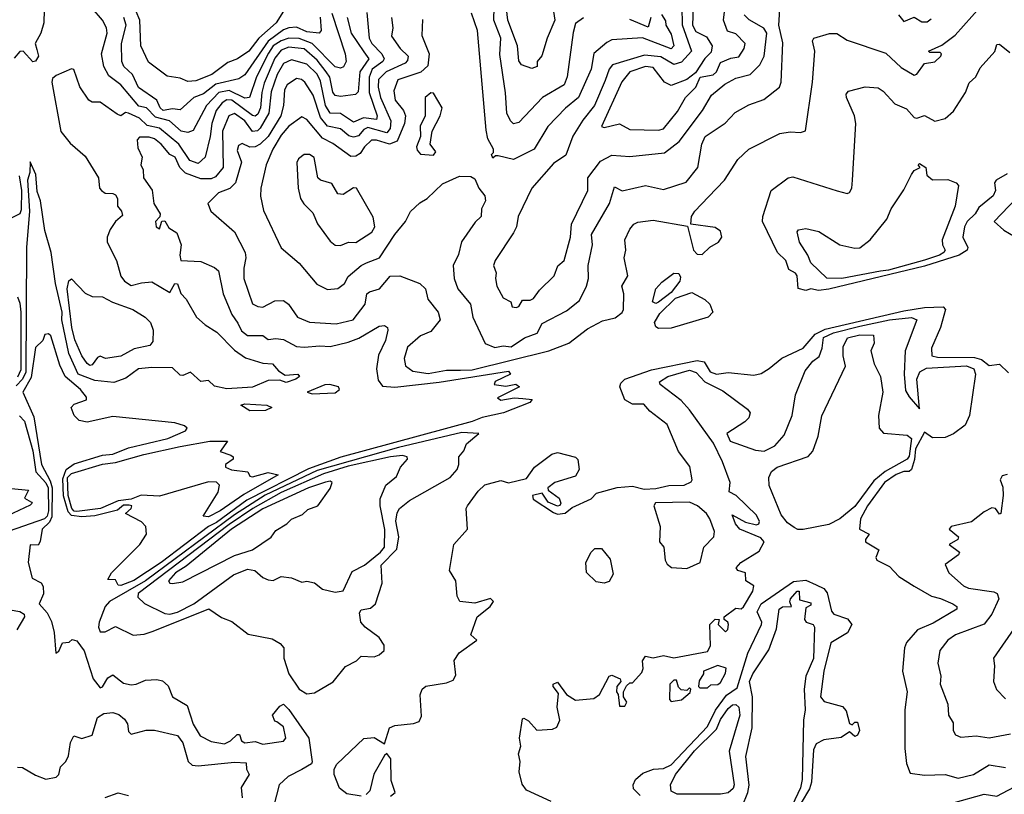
# Model space of a CAD drawing. Extents: x 1995148 to 2088947, y 769131 to 906009.
# Tile 46 of 256: x 2011684 to 2015493, y 782828 to 785827. Entities that reach past the tile are written whole.
import ezdxf

# ---------------------------------------------------------------- set-up
doc = ezdxf.new("R2010")
doc.units = 0

msp = doc.modelspace()

# ---------------------------------------------------------------- linework, layer by layer
at = {"layer": '0CON05XD'}
for points in [[(2012892.1, 785852.1), (2012943.8, 785695), (2012947.3, 785665), (2012936.2, 785643.8), (2012925, 785638.5), (2012905, 785644), (2012815, 785734.4), (2012765, 785753.8), (2012725, 785754.8), (2012695, 785745.2), (2012665.2, 785725), (2012646.9, 785696.9), (2012599.8, 785605), (2012573.1, 785525), (2012555, 785522.8), (2012495, 785552.8), (2012455.1, 785544.9), (2012406.9, 785495), (2012355, 785398.1), (2012335, 785390.4), (2012308.9, 785395), (2012263.3, 785435), (2012209.1, 785449.1), (2012175, 785485.7), (2012145, 785491.8), (2012075, 785574.5), (2012028.8, 785608.8), (2012009.2, 785645), (2012000, 785695), (2012022.7, 785775), (2012020.5, 785795), (2012004.3, 785825), (2011925, 785919.4)], [(2013747.3, 785875), (2013754.4, 785825), (2013724.5, 785755), (2013703.7, 785686.3), (2013686.2, 785665), (2013686.7, 785645), (2013665, 785637.5), (2013625, 785652.5), (2013615, 785666.7), (2013610.4, 785725), (2013572.2, 785825), (2013561.2, 785925)], [(2011778.6, 785865), (2011778, 785815), (2011765.6, 785775), (2011744.4, 785735), (2011750.8, 785710.8), (2011756.7, 785685), (2011745, 785666.2), (2011735, 785663.8), (2011697.5, 785705), (2011685, 785703.3), (2011662.6, 785677.4)], [(2013026.5, 785855), (2013036.7, 785755), (2013046.9, 785735), (2013084.7, 785695), (2013093.8, 785675), (2013088.8, 785665), (2013048.1, 785635), (2013035.5, 785604.5), (2013035.9, 785545), (2013066.9, 785455), (2013065, 785440), (2013013.9, 785446.1), (2012975, 785429.4), (2012925, 785463.3), (2012885, 785464.2), (2012867.1, 785495), (2012848.3, 785588.3), (2012835, 785615.3), (2012795, 785654.1), (2012735, 785670.9), (2012705, 785657.1), (2012680, 785615), (2012657.1, 785547.1), (2012647.3, 785465), (2012615, 785406.8), (2012604, 785396), (2012585, 785394.3), (2012555, 785435.3), (2012515, 785463.6), (2012492.7, 785455), (2012469.2, 785395), (2012471.6, 785255), (2012442.1, 785217.9), (2012425, 785210.4), (2012385, 785210.6), (2012325, 785232.7), (2012304, 785254), (2012285, 785294.5), (2012265.4, 785305.4), (2012231.4, 785345), (2012205, 785365.5), (2012185, 785372.2), (2012147.9, 785372.1), (2012138.9, 785361.1), (2012140.7, 785330.7), (2012157.5, 785295), (2012152.5, 785265), (2012161.2, 785245), (2012163.3, 785215), (2012196.5, 785166.5), (2012202.7, 785115), (2012228, 785075), (2012226.4, 785063.6), (2012209.2, 785045), (2012211.4, 785025), (2012225, 785017.5), (2012233.8, 785046.2), (2012245, 785048), (2012260.7, 785020.8), (2012291.9, 785001.9), (2012308.1, 784955), (2012303.5, 784915), (2012308, 784895), (2012385, 784891.1), (2012437.9, 784867.9), (2012453.8, 784855), (2012471.5, 784765), (2012504.5, 784685), (2012527.7, 784652.3), (2012542.2, 784622.2), (2012565, 784604.4), (2012624.4, 784604.4), (2012645, 784588.5), (2012675, 784593.1), (2012705, 784589.2), (2012755, 784562.2), (2012785, 784558.5), (2012845, 784564.5), (2012885, 784561.5), (2012955, 784578.9), (2012995.9, 784594.1), (2013075, 784640), (2013095, 784642.5), (2013107.5, 784635), (2013108.8, 784625), (2013099.4, 784585), (2013072.1, 784527.9), (2013064.5, 784475), (2013071.1, 784431.1), (2013087.8, 784407.8), (2013135, 784404.7), (2013306.4, 784423.7), (2013575.7, 784465.7), (2013582.5, 784455), (2013523.9, 784426.1), (2013520, 784415), (2013565, 784407.5), (2013603.6, 784416.4), (2013617.5, 784405), (2013532.5, 784362.5), (2013545, 784353.3), (2013597, 784363), (2013630.7, 784360.7), (2013667, 784357), (2013657.5, 784345), (2013556.2, 784305), (2013472.9, 784287.1), (2013435, 784271.2), (2012926.9, 784133.1), (2012801.6, 784088.4), (2012562.9, 783967.1), (2012445, 783880.9), (2012414.9, 783865.1), (2012231.9, 783725), (2012125, 783656), (2012075, 783636), (2012065, 783637.5), (2012055, 783658), (2012025, 783660), (2012038.6, 783685), (2012149.4, 783795), (2012174.3, 783835), (2012171.4, 783865), (2012155, 783882.9), (2012093.3, 783915), (2012115.8, 783935), (2012118, 783945), (2012107.3, 783947.3), (2012085, 783947.9), (2012062.1, 783927.9), (2011975, 783905.7), (2011925, 783901.7), (2011885, 783906.9), (2011871.6, 783921.6), (2011854.1, 783984.1), (2011851.2, 784048.8), (2011863.9, 784086.1), (2011895, 784107.4), (2012005, 784141.5), (2012045, 784145.3), (2012105, 784168.8), (2012257.5, 784205), (2012325.3, 784234.7), (2012332.5, 784245), (2012322, 784255), (2012283.9, 784266.1), (2012045, 784290), (2011945, 784268.5), (2011914.6, 784274.6), (2011894.7, 784294.7), (2011882.7, 784325), (2011895, 784338.9), (2011942.5, 784355), (2011942.5, 784365), (2011918.8, 784395), (2011860.5, 784445), (2011839.5, 784489.5), (2011805, 784602.5), (2011795, 784610), (2011781.7, 784608.3), (2011773.3, 784585), (2011745, 784557.5), (2011729, 784441), (2011696.2, 784385), (2011739, 784289), (2011769, 784105), (2011801.7, 784041.7), (2011809.3, 784015), (2011807.9, 783902.1), (2011798.9, 783881.1), (2011770.8, 783855), (2011763.7, 783806.3)], [(2012705, 785859.2), (2012676.2, 785815), (2012609.3, 785755), (2012571.1, 785705), (2012527.1, 785675), (2012489.6, 785660.4), (2012427.1, 785615), (2012365, 785590.4), (2012335, 785586.9), (2012305, 785600.6), (2012255, 785608.6), (2012182.3, 785662.3), (2012152.5, 785725), (2012148.4, 785825), (2012135, 785857.7)], [(2013122.5, 785835), (2013127.9, 785795), (2013122.2, 785762.2), (2013156.2, 785715), (2013187.3, 785685), (2013185, 785669.2), (2013175, 785657.7), (2013101.5, 785625), (2013072.8, 785595), (2013071, 785565), (2013079.6, 785525), (2013119.3, 785435), (2013117.3, 785405), (2013105, 785388.9), (2013031.2, 785408.8), (2013015, 785401.2), (2012995, 785376.7), (2012975, 785371.7), (2012957.6, 785377.6), (2012925, 785404.6), (2012875, 785414.7), (2012847.6, 785447.6), (2012819.7, 785535), (2012787.8, 785585), (2012774, 785595), (2012755, 785598.5), (2012718.8, 785575), (2012708.2, 785555), (2012704.2, 785495), (2012694.2, 785455), (2012645.4, 785374.6), (2012615, 785344.7), (2012595, 785334), (2012575, 785332.9), (2012545, 785346.8), (2012530.3, 785339.7), (2012525, 785320), (2012541.8, 785275), (2012519.2, 785195), (2012497.3, 785172.7), (2012453.1, 785156.9), (2012412, 785115), (2012423.8, 785085), (2012515.6, 785005.6), (2012555.8, 784925), (2012559.2, 784905), (2012550.9, 784865), (2012551.1, 784825), (2012585, 784726.2), (2012605, 784716), (2012625, 784714.3), (2012671.7, 784738.3), (2012705, 784739.2), (2012724, 784725), (2012759.2, 784675), (2012805, 784655.6), (2012908.7, 784648.7), (2012974, 784665), (2013020.4, 784725), (2013027.7, 784765), (2013036.8, 784773.2), (2013076.4, 784785), (2013116.8, 784833.2), (2013155, 784834.8), (2013232.4, 784805), (2013254.6, 784785), (2013263.5, 784745), (2013303.3, 784695), (2013310.8, 784665), (2013275, 784619.2), (2013235, 784602.9), (2013185, 784558.8), (2013171.8, 784515), (2013176.9, 784486.9), (2013205, 784465.5), (2013265, 784457.1), (2013335, 784469.4), (2013389.7, 784470.3), (2013435, 784471.7), (2013731.5, 784545), (2013808.1, 784575), (2013880.2, 784629.8), (2013939.4, 784660.6), (2013987.8, 784672.2), (2014015, 784693.3), (2014020, 784705), (2014020.8, 784765), (2014014.2, 784795), (2014037.5, 784835), (2014022.5, 784905), (2014028.6, 784935), (2014025.8, 784974.2), (2014045, 785016.2), (2014060, 785035), (2014075, 785042.9), (2014135, 785050.6), (2014267.5, 785027.5), (2014291.1, 784935), (2014305, 784918.9), (2014325, 784918.1), (2014354.4, 784945.6), (2014387.1, 784965), (2014400, 784985), (2014395, 785007.5), (2014375, 785022.5), (2014280, 785035), (2014283.8, 785065), (2014296.2, 785085), (2014349.3, 785140.7), (2014411.4, 785205), (2014462.9, 785285), (2014504.5, 785325.5), (2014624.4, 785385.6), (2014665, 785392.5), (2014705, 785390), (2014723.8, 785396.2), (2014751.9, 785585), (2014760, 785705), (2014750.8, 785745), (2014756.2, 785755), (2014816.8, 785773.2), (2014845, 785772.5), (2014885, 785747.5), (2015035, 785697.5), (2015095, 785641.2), (2015145, 785612), (2015155, 785616), (2015185, 785657.5), (2015225, 785662.9), (2015247.5, 785685), (2015250, 785695), (2015245, 785700), (2015205, 785700), (2015200, 785705), (2015251.7, 785728.3), (2015303.1, 785766.9), (2015400, 785875)], [(2013242.4, 785827.6), (2013240, 785765), (2013267.8, 785695), (2013262.5, 785647.5), (2013236.2, 785623.8), (2013146.8, 785593.2), (2013131.1, 785551.1), (2013136.8, 785515), (2013169.2, 785475), (2013177.2, 785455), (2013172.7, 785425), (2013144.2, 785355.8), (2013115, 785344.8), (2013065, 785360.4), (2013045, 785360.7), (2013017.9, 785335), (2013001.9, 785308.1), (2012985, 785298.5), (2012965, 785297.5), (2012895, 785347.8), (2012855, 785367.7), (2012795, 785440), (2012775, 785450), (2012725.7, 785414.3), (2012695, 785379.5), (2012662.9, 785325), (2012637.5, 785265), (2012616.9, 785175), (2012615.9, 785144.1), (2012627.6, 785087.6), (2012695, 784943.3), (2012765, 784884), (2012833.4, 784803.4), (2012875, 784782), (2012915, 784785.6), (2012940.6, 784805), (2012955, 784832.5), (2013005, 784875.7), (2013025.7, 784885.7), (2013075.7, 784904.3), (2013135.3, 784995), (2013176.4, 785045), (2013195.4, 785084.6), (2013232, 785118), (2013260.8, 785135), (2013319.4, 785190.6), (2013385, 785221.2), (2013429.3, 785219.3), (2013445, 785210), (2013460, 785175), (2013483.8, 785145), (2013486.2, 785125), (2013471.2, 785095), (2013470, 785065), (2013446.6, 785043.4), (2013393.9, 784966.1), (2013382.2, 784917.8), (2013361.1, 784875), (2013364.5, 784825), (2013379.2, 784785), (2013428.1, 784725), (2013436.9, 784675), (2013485, 784573.3), (2013521.7, 784558.3), (2013555, 784564.2), (2013585, 784560.8), (2013636.7, 784595), (2013686.3, 784613.7), (2013705, 784650), (2013799.8, 784700.2), (2013850.2, 784739.8), (2013877.1, 784795), (2013884.4, 784825), (2013883.5, 784875), (2013900, 784955), (2013896.4, 784995), (2013966.5, 785115), (2013985, 785180), (2014015, 785164), (2014105, 785184.3), (2014175, 785168.9), (2014262.8, 785197.2), (2014307.1, 785255), (2014323.6, 785345), (2014336.7, 785375), (2014413.9, 785426.1), (2014452.2, 785467.8), (2014505, 785496.9), (2014562.8, 785517.2), (2014624.3, 785565), (2014630.6, 785585), (2014637, 785737), (2014621.1, 785805), (2014624.5, 785865.5)], [(2014246, 785876), (2014247.2, 785807.2), (2014283.5, 785705), (2014245, 785662.2), (2014215, 785652.9), (2014165, 785682.5), (2014101.3, 785688.7), (2013977.7, 785652.3), (2013964.8, 785635.2), (2013948.9, 785591.1), (2013907.7, 785495), (2013862.3, 785437.7), (2013824.1, 785375.9), (2013797.5, 785302.5), (2013749.5, 785270.5), (2013665.7, 785175), (2013612.5, 785065), (2013606.5, 785025), (2013595, 785001.2), (2013523.1, 784895), (2013517.5, 784875), (2013527.3, 784847.3), (2013524.3, 784825), (2013530.6, 784795), (2013555, 784750), (2013583.9, 784733.9), (2013590, 784715), (2013605, 784713.1)], [(2013865, 785833.3), (2013835, 785812), (2013825, 785777.5), (2013802.3, 785605), (2013790.9, 785575), (2013707.1, 785525), (2013615, 785428.6), (2013595, 785423.3), (2013582.5, 785435), (2013568.5, 785465), (2013563.9, 785543.9), (2013541.6, 785691.6), (2013546.1, 785755), (2013518.2, 785825), (2013520.3, 785875)], [(2014289.7, 785875), (2014287, 785805), (2014300.3, 785780.3), (2014340.8, 785760.8), (2014363.4, 785725), (2014358.8, 785701.2), (2014335, 785676.9), (2014298.8, 785621.2), (2014265.1, 785594.9), (2014205, 785571.4), (2014178.8, 785585), (2014135, 785641.8), (2014105, 785645.7), (2014044.4, 785625), (2014013.8, 785586.2), (2013935, 785413.3), (2013945, 785409.2), (2014005, 785423.3), (2014045, 785401.8), (2014155, 785399.6)], [(2014155, 785399.6), (2014175, 785404.5), (2014228.5, 785471.5), (2014259.5, 785525), (2014299.5, 785565), (2014316.2, 785603.8), (2014366.7, 785613.3), (2014379.3, 785625), (2014395, 785661.4), (2014435, 785677.9), (2014466.9, 785683.1), (2014487.5, 785715), (2014490.8, 785735), (2014455, 785772.1), (2014422.3, 785782.3), (2014407.5, 785825), (2014412.2, 785867.8)], [(2012951.1, 785835), (2012967.1, 785775), (2013015, 785701.8), (2013034.6, 785675), (2012999.6, 785625), (2012993.2, 785546.8), (2012983.6, 785536.4), (2012925, 785529.3), (2012905, 785533.5), (2012895.8, 785545.8), (2012883.5, 785603.5), (2012870.2, 785625), (2012835, 785669.6), (2012785, 785713.2), (2012725, 785720.6), (2012695, 785708.6), (2012671.7, 785678.3), (2012629.7, 785580.3), (2012620.2, 785545), (2012615.2, 785485), (2012605, 785460.4), (2012595, 785452.8), (2012585, 785455.9), (2012505, 785514.8), (2012485, 785516.6), (2012466.8, 785505), (2012444.7, 785475), (2012426.9, 785425), (2012421.4, 785375), (2012401.2, 785295), (2012375, 785269.6), (2012341.7, 785281.7), (2012299.7, 785345), (2012225, 785407.3), (2012177.5, 785417.5), (2012147.1, 785445), (2012105, 785465.4), (2012093.1, 785466.9), (2012075, 785454.4), (2012060.7, 785460.8), (2011995, 785507.3), (2011965, 785506.9), (2011952, 785515), (2011916.9, 785566.9), (2011893.6, 785633.6), (2011885, 785636.7), (2011825, 785611.2), (2011811.3, 785598.7), (2011808.9, 785585), (2011843.8, 785393.8), (2011878.9, 785348.9), (2011937.9, 785297.9), (2011989.4, 785215), (2011993.3, 785175), (2012000, 785165), (2012015, 785154.5), (2012045, 785153.8), (2012055, 785148.8), (2012062, 785135), (2012062.5, 785105), (2012077.5, 785085), (2012081.2, 785068.8), (2012054.2, 785045), (2012033.8, 785015), (2012022.5, 784985), (2012022.5, 784965), (2012058.5, 784895), (2012075, 784833.3), (2012089.2, 784815), (2012115, 784797.3), (2012155, 784808.6), (2012195, 784811.4), (2012265, 784770), (2012284.3, 784805), (2012294, 784804), (2012307.3, 784767.3), (2012328.1, 784745), (2012367.5, 784675), (2012402, 784645), (2012447.3, 784617.3), (2012515, 784547.5), (2012557.7, 784517.7), (2012625, 784497.5), (2012662.5, 784495), (2012685, 784467.5), (2012710.7, 784450.7), (2012760, 784455), (2012766.7, 784445), (2012752.5, 784435), (2012715, 784422.5), (2012690.7, 784430.7), (2012645, 784430), (2012585, 784403.8), (2012485, 784397.3), (2012437.6, 784407.6), (2012415, 784430.6), (2012385, 784425.5), (2012345, 784462.1), (2012315, 784448.7), (2012305, 784450.7), (2012275, 784478.8), (2012195, 784480.8), (2012143.8, 784475), (2012095, 784439.4), (2012047.6, 784422.4), (2011975, 784429.4), (2011910, 784455), (2011874.6, 784534.6), (2011847.2, 784665), (2011848.5, 784695), (2011822.7, 784805), (2011805.5, 784925.5), (2011781.1, 785011.1), (2011765, 785125.7), (2011751.6, 785161.6), (2011746.9, 785226.9), (2011724.1, 785275.9), (2011722.9, 785235), (2011714.8, 785205), (2011722, 785085), (2011710.3, 784945), (2011707.2, 784462.8), (2011694.9, 784435.1), (2011670.6, 784409.4)], [(2012846.4, 785836.4), (2012850.8, 785785), (2012843.3, 785775), (2012795, 785779.5), (2012755, 785797.3), (2012725, 785795.3), (2012705, 785786.7), (2012645.9, 785744.1), (2012555, 785612.7), (2012531.9, 785598.1), (2012443, 785577), (2012395, 785539.5), (2012358.2, 785525), (2012305, 785477.1), (2012275, 785481.1), (2012238.9, 785475), (2012228, 785485), (2012214.7, 785514.7), (2012143.5, 785563.5), (2012120.7, 785615), (2012086.7, 785645), (2012078.9, 785665), (2012078, 785735), (2012096.5, 785805), (2012087.2, 785835)], [(2014166.9, 785846.9), (2014182.4, 785822.4), (2014183.5, 785805), (2014205, 785771.1), (2014214.6, 785725), (2014205, 785714.2), (2014093.3, 785756.7), (2013975, 785748.5), (2013955, 785738.9), (2013905, 785695.8), (2013894.6, 785635.4), (2013845.5, 785525), (2013795.3, 785484.7), (2013726.9, 785413.1), (2013674, 785325), (2013595, 785285.8), (2013535, 785300), (2013525, 785300), (2013515, 785290), (2013510, 785305), (2013517.5, 785312.5), (2013516.7, 785325), (2013495.8, 785365.8), (2013488.6, 785398.6), (2013455.5, 785785), (2013431.7, 785851.7)], [(2013605, 784713.1), (2013615, 784716.2), (2013628.8, 784741.2), (2013658.8, 784741.2), (2013672.3, 784747.7), (2013695, 784780), (2013751.4, 784835), (2013765.6, 784874.4), (2013790, 784895), (2013814.5, 784985), (2013819.1, 785035), (2013881.5, 785165), (2013882.7, 785215), (2013931.3, 785278.7), (2013975, 785302.2), (2014045, 785296.5), (2014179.3, 785310.7), (2014235, 785355.7), (2014325.3, 785474.7), (2014360, 785535), (2014412.6, 785577.4), (2014455, 785600), (2014510.8, 785615), (2014548.1, 785651.9), (2014564, 785685), (2014574.4, 785775), (2014563.4, 785793.4), (2014505.9, 785825.9), (2014487.3, 785845)], [(2014126.5, 785835), (2014115, 785797.5), (2014045, 785827.3)], [(2015083.8, 785845), (2015105, 785820), (2015145, 785836.2), (2015175, 785818.6), (2015195, 785818.6), (2015210.3, 785829.7)], [(2014775, 784778.1), (2014745, 784784.5), (2014725, 784778.2), (2014695.7, 784785.7), (2014692.5, 784835), (2014685, 784846), (2014660, 784860), (2014648.1, 784895), (2014615.5, 784925.5), (2014558, 785045), (2014559.2, 785065), (2014592, 785165), (2014657.5, 785215), (2014675, 785218.8), (2014846.4, 785163.6), (2014885, 785153.8), (2014895, 785157.5), (2014903.3, 785175), (2014906.2, 785205), (2014918.8, 785425), (2014914, 785455), (2014883.1, 785525), (2014881.9, 785538.1), (2014890.3, 785549.7), (2014955, 785567.1), (2015005, 785562.2), (2015025, 785550), (2015070.4, 785500.4), (2015115, 785481.4), (2015145, 785448.1), (2015155, 785445.6), (2015185, 785456), (2015225, 785434.4), (2015265, 785444.3), (2015297.4, 785472.6), (2015343.9, 785545), (2015357.7, 785582.3), (2015383.5, 785605), (2015400, 785640), (2015456.7, 785703.3), (2015465, 785730), (2015475, 785732), (2015515, 785699.4)], [(2013285, 785302), (2013294.5, 785315), (2013272.2, 785345), (2013280, 785395), (2013311.2, 785455), (2013318.8, 785485), (2013285, 785542.5), (2013275, 785543.8), (2013252.5, 785525), (2013252.5, 785455), (2013233.2, 785415), (2013234.4, 785375), (2013218.9, 785335), (2013221.7, 785321.7), (2013235, 785306.7), (2013285, 785302)], [(2012925, 784953.1), (2012955.7, 784965.7), (2012985, 784963.5), (2013045.8, 785004.2), (2013057.8, 785025), (2013051.7, 785061.7), (2012986.7, 785175), (2012975, 785176.2), (2012935, 785150), (2012915, 785152.5), (2012892.3, 785192.3), (2012847.5, 785205), (2012838, 785215), (2012823.8, 785293.8), (2012805, 785304.4), (2012785, 785304.2), (2012762.5, 785287.5), (2012755.9, 785274.1), (2012761.4, 785175), (2012770.8, 785135), (2012783.2, 785113.2), (2012818.8, 785078.8), (2012836.8, 785036.8), (2012885, 784968.8), (2012905, 784954.2), (2012925, 784953.1)], [(2014865, 784824.5), (2014806.6, 784826.6), (2014744.4, 784885), (2014733.8, 784915), (2014700.9, 784965), (2014692.5, 785005), (2014697, 785013), (2014725, 785018), (2014776.5, 785006.5), (2014857.5, 784955), (2014915, 784941.9), (2014935, 784943.1), (2014975, 784974), (2015039.1, 785055), (2015055.6, 785095), (2015105, 785167.5), (2015135, 785228), (2015145, 785243.3), (2015167.5, 785255), (2015160, 785265), (2015165, 785270), (2015190, 785255), (2015193.3, 785225), (2015215, 785206.7), (2015275, 785207.7), (2015307.5, 785195), (2015316, 785185), (2015303.1, 785105), (2015253.5, 784975), (2015254.5, 784955), (2015264.5, 784935), (2015259.6, 784925), (2015242.5, 784915), (2015185, 784896.2), (2015045, 784857), (2015015, 784853.6), (2014865, 784824.5)], [(2011682.1, 785222.1), (2011690.6, 785165), (2011689.1, 785090.9), (2011684.7, 785075.3), (2011602.5, 785035)], [(2015505, 785230), (2015462.5, 785205), (2015455.8, 785195), (2015460, 785165), (2015450.4, 785145), (2015395, 785100), (2015380.3, 785075), (2015349.2, 785045), (2015339.6, 785025), (2015333.5, 784985), (2015352.7, 784945), (2015349.5, 784935), (2015318.8, 784915), (2015185, 784872.1), (2014815, 784783.2), (2014775, 784778.1)], [(2015569.5, 785165), (2015453.8, 785045), (2015491.4, 785011.4), (2015535, 784985.8)], [(2014145, 784728.1), (2014132.5, 784735), (2014145, 784784.3), (2014168.9, 784811.1), (2014215, 784846), (2014234.2, 784844.2), (2014240.3, 784830.3), (2014238.5, 784815), (2014205, 784770.9), (2014155, 784733.6), (2014145, 784728.1)], [(2011955, 784487.5), (2011945, 784495.7), (2011924.3, 784525), (2011897.7, 784587.7), (2011885.8, 784635), (2011867.7, 784785), (2011873.6, 784816.4), (2011885, 784823.8), (2011937.8, 784767.8), (2011965, 784755.4), (2012005, 784754.4), (2012043.5, 784733.5), (2012122, 784705), (2012170, 784675), (2012190, 784655), (2012200, 784625), (2012199.3, 784580.7), (2012187.5, 784565), (2012126.9, 784553.1), (2012075, 784524.1), (2012015.6, 784515.6), (2011995, 784523.8), (2011985, 784518.8), (2011965, 784490.8), (2011955, 784487.5)], [(2011675, 784754), (2011685, 784728.8), (2011688.8, 784695), (2011688.5, 784471.5), (2011675, 784442.4)], [(2014155, 784631.5), (2014145, 784638), (2014140, 784655), (2014160.2, 784689.8), (2014221.9, 784748.1), (2014285, 784770.8), (2014335, 784744), (2014354.2, 784725), (2014365.8, 784695), (2014348, 784675), (2014205, 784632.5), (2014155, 784631.5)], [(2013005, 782820.6), (2012950.1, 782830.1), (2012921.8, 782851.7), (2012901.2, 782905), (2012901.2, 782925), (2012910.9, 782945), (2013015, 783044), (2013055, 783047.7), (2013095, 783024.2), (2013115, 783085.3), (2013135, 783093.9), (2013208.1, 783101.9), (2013229.5, 783110.5), (2013238.8, 783131.2), (2013233.5, 783213.5), (2013240.9, 783235), (2013255, 783246.9), (2013335, 783259.7), (2013360.6, 783269.4), (2013370.8, 783289.2), (2013364.4, 783345.6), (2013383.7, 783376.3), (2013452.5, 783425), (2013430, 783445), (2013453.8, 783515), (2013503.8, 783555), (2013516.7, 783575), (2013505, 783586.7), (2013445, 783568.1), (2013387.5, 783575), (2013376.7, 783595), (2013371.2, 783655), (2013347.5, 783695), (2013363.3, 783795), (2013416, 783855), (2013411.2, 783935), (2013416.7, 783945), (2013458.3, 784001.7), (2013483.9, 784026.1), (2013545, 784042.5), (2013575, 784033.3), (2013645, 784050), (2013676.1, 784093.9), (2013743.3, 784145), (2013765, 784150.8), (2013835, 784133.3), (2013843.9, 784123.9), (2013849.2, 784085), (2013835, 784060), (2013754, 784035), (2013727.1, 784015), (2013728.8, 784005), (2013771.5, 783975), (2013777.5, 783955), (2013774, 783946), (2013765, 783943.8), (2013728.8, 783958.8), (2013705, 783993.8), (2013667.5, 783985), (2013670.7, 783970.7), (2013749.2, 783919.2), (2013765, 783912), (2013795, 783916.7), (2013821.7, 783938.3), (2013895, 783972), (2013915.7, 783994.3), (2013995, 784016.2), (2014055, 784020.8), (2014099.5, 784009.5), (2014145, 784011.8), (2014195, 784023.6), (2014255, 784025.4), (2014282.4, 784037.6), (2014285.7, 784045), (2014276.8, 784096.8), (2014232.5, 784155), (2014189.3, 784259.3), (2014121.5, 784311.5), (2014098.3, 784338.3), (2014055, 784338.2), (2014025.8, 784355), (2014005.8, 784405), (2014010.3, 784419.7), (2014025.7, 784435), (2014128.4, 784471.6), (2014305, 784507.9), (2014332.8, 784502.8), (2014355, 784463.5), (2014380, 784455), (2014425, 784460.9), (2014525, 784450), (2014553.3, 784456.7), (2014583.7, 784476.3), (2014633.2, 784516.8), (2014715.3, 784554.7), (2014761.1, 784608.9), (2014800.7, 784629.3), (2015105, 784699.2), (2015185, 784712.3), (2015256.7, 784715), (2015265.6, 784705), (2015246.5, 784635), (2015212.3, 784555), (2015213.3, 784525), (2015235, 784520), (2015378.6, 784518.6), (2015405, 784511.5), (2015435, 784487.5), (2015475, 784493.3), (2015509.5, 784459.5)], [(2013740.2, 782800.2), (2013644.4, 782844.4), (2013627.9, 782867.9), (2013616.7, 782915), (2013620, 782955), (2013613.6, 782985), (2013622.5, 783015), (2013618, 783045), (2013630, 783120), (2013635, 783122.5), (2013652.3, 783112.3), (2013685, 783076.7), (2013745, 783080), (2013762.4, 783087.6), (2013774.4, 783115), (2013763.8, 783165), (2013768.3, 783218.3), (2013747.5, 783245), (2013747.5, 783255), (2013765, 783262.5), (2013800, 783215), (2013835, 783193.1), (2013905, 783199.2), (2013927.1, 783215), (2013964.2, 783285.8), (2013975, 783290), (2014007.5, 783275), (2014010, 783265), (2013994.1, 783245.9), (2013993.3, 783225), (2014000, 783215), (2014005, 783170), (2014025, 783170), (2014032.5, 783185), (2014020, 783205), (2014020, 783225), (2014031.7, 783248.3), (2014045, 783260), (2014055, 783260), (2014090.9, 783299.1), (2014096, 783315), (2014093.1, 783345), (2014105, 783363.3), (2014135, 783356.2), (2014175, 783365.7), (2014215, 783356.2), (2014345, 783381.2), (2014357.3, 783402.7), (2014354.3, 783485), (2014374.4, 783505.6), (2014390, 783505), (2014386.7, 783485), (2014415, 783457.5), (2014423.6, 783466.4), (2014426, 783485), (2014423.3, 783495), (2014410, 783505), (2014410, 783515), (2014455, 783548.8), (2014475, 783546.2), (2014485, 783553.3), (2014520, 783615), (2014523.8, 783635), (2014493.8, 783655), (2014492.5, 783685), (2014462.5, 783695), (2014456.2, 783705), (2014474, 783725), (2014545, 783769.4), (2014564.5, 783805), (2014550.9, 783820.8), (2014470, 783855), (2014453.8, 783875), (2014440.5, 783909.5), (2014492, 783882), (2014535, 783871.1), (2014543.8, 783875), (2014545.7, 783884.3), (2014535, 783908.8), (2014456, 783985), (2014429.2, 783999.2), (2014432.5, 784035), (2014403.1, 784115), (2014367.8, 784187.8), (2014275.9, 784315.9), (2014243.1, 784353.1), (2014162, 784415), (2014160, 784425), (2014192, 784445), (2014275, 784469.8), (2014301.2, 784461.2), (2014334.4, 784424.4), (2014405, 784390), (2014499.6, 784319.6), (2014510, 784305), (2014504.4, 784285.6), (2014489.5, 784270.5), (2014420, 784225), (2014432.5, 784195), (2014530.7, 784160.7), (2014565, 784156.7), (2014605, 784176.7), (2014641.2, 784218.8), (2014672.5, 784295), (2014685.4, 784374.6), (2014722.4, 784467.6), (2014753.1, 784505), (2014777.4, 784522.6), (2014789.1, 784555), (2014793.6, 784596.4), (2014832.1, 784615), (2014935, 784640), (2015049.4, 784665), (2015134.1, 784674.1), (2015154.4, 784665), (2015109.5, 784545), (2015105.8, 784454.2), (2015110.9, 784390.9), (2015125, 784366.7), (2015165, 784320), (2015154.6, 784435), (2015166.9, 784463.1), (2015192.5, 784477.5), (2015346.9, 784486.9), (2015375, 784475.3), (2015382.5, 784455), (2015358.4, 784295), (2015342.3, 784257.7), (2015296.6, 784223.4), (2015265, 784209.7), (2015215, 784207.5), (2015185, 784230), (2015149.4, 784165), (2015146.4, 784123.6), (2015134.4, 784085.6), (2015125, 784077.7), (2015105, 784077.2), (2015075, 784065.9), (2015029.5, 784035), (2014964.7, 783945), (2014937.1, 783895), (2014933.3, 783855), (2014970, 783835), (2014956.7, 783815), (2014956.7, 783805), (2015007.5, 783775), (2014996.7, 783745), (2015000, 783735), (2015049.8, 783709.8), (2015085, 783671.9), (2015144.5, 783634.5)], [(2014715, 783853.1), (2014695, 783853.3), (2014680.9, 783860.9), (2014655, 783879.2), (2014629.8, 783909.8), (2014583.3, 784023.3), (2014581.9, 784055), (2014592.4, 784077.6), (2014614.9, 784095.1), (2014735, 784135.7), (2014753, 784157), (2014773.5, 784215), (2014787, 784293), (2014879.2, 784485), (2014869.4, 784525), (2014869.7, 784560.3), (2014886.2, 784595), (2014935, 784607.1), (2014987.5, 784605), (2014990, 784575), (2014977.5, 784545), (2014990, 784495), (2015014.3, 784445), (2015023.3, 784385), (2015006.2, 784295), (2015009.4, 784245), (2015026.5, 784226.5), (2015118.2, 784218.2), (2015135, 784206), (2015125, 784137.1), (2015118.2, 784125), (2015031.9, 784078.1), (2014988.3, 784041.7), (2014915, 783942.1), (2014857.5, 783895), (2014815, 783872.7), (2014715, 783853.1)], [(2012815, 784378.1), (2012905, 784382), (2012920.8, 784395), (2012917.5, 784405), (2012884.5, 784414.5), (2012865, 784412.7), (2012796.2, 784385), (2012815, 784378.1)], [(2012575, 784312.5), (2012540, 784335), (2012555, 784340), (2012640, 784335), (2012660, 784325), (2012635, 784313.8), (2012575, 784312.5)], [(2011682.8, 784292.8), (2011703.1, 784273.1), (2011735, 784157.1), (2011746, 784076), (2011785, 784034.5), (2011793.6, 784015), (2011795.2, 783925), (2011790, 783905), (2011780.2, 783895), (2011642.9, 783847.1)], [(2012795, 783217.4), (2012825, 783221.6), (2012896.3, 783263.7), (2012945, 783323.3), (2012987.5, 783345), (2013005, 783362.5), (2013055, 783360), (2013075, 783368), (2013093.8, 783385), (2013094.3, 783405), (2013075.4, 783435.4), (2013020, 783475), (2013004.2, 783495), (2012999.3, 783530.7), (2013005, 783542.5), (2013041.7, 783548.3), (2013060, 783565), (2013086.7, 783645), (2013082, 783715), (2013143, 783777), (2013150.5, 783825), (2013138.9, 783885), (2013145, 783917.5), (2013154, 783935), (2013192.2, 783965), (2013350, 784055), (2013376.2, 784085), (2013383.3, 784105), (2013382.9, 784135), (2013402.3, 784157.7), (2013413.3, 784185), (2013460, 784225), (2013395, 784228.4), (2013149.1, 784170.9), (2012835, 784081.8), (2012634.1, 783985.9), (2012515, 783909.9), (2012170.7, 783655), (2012031.4, 783575), (2012014.7, 783555), (2011991.8, 783495), (2011989.4, 783475), (2011995, 783456.7), (2012015, 783456.7), (2012055, 783477.5), (2012123.6, 783443.6), (2012165, 783448.2), (2012200.2, 783459.8), (2012415.8, 783545.8), (2012465, 783512), (2012505, 783496.5), (2012568.2, 783448.3), (2012660.5, 783430.5), (2012692.3, 783412.3), (2012705.7, 783395.7), (2012705.5, 783355), (2012724.7, 783295), (2012765.9, 783235), (2012795, 783217.4)], [(2012415, 783902.5), (2012393.8, 783905), (2012452.5, 783997.5), (2012456.7, 784025), (2012445.8, 784035.8), (2012415, 784037.1), (2012225, 783982.6), (2012153.5, 783986.5), (2012115, 783970.1), (2012065.6, 783964.4), (2011996.4, 783935), (2011905, 783923), (2011894.5, 783924.5), (2011885.9, 783935), (2011871.1, 783985), (2011869.2, 784055), (2011885, 784070.5), (2012005, 784106.3), (2012055, 784112.9), (2012164.1, 784144.1), (2012304.6, 784174.6), (2012420, 784195), (2012487.5, 784195), (2012460, 784155), (2012500.7, 784140.7), (2012510, 784135), (2012510, 784125), (2012480, 784105), (2012480, 784095), (2012503.6, 784083.6), (2012566.4, 784076.4), (2012575, 784060), (2012585, 784057.5), (2012645, 784074.3), (2012683.8, 784065), (2012551.5, 783988.5), (2012460, 783925), (2012415, 783902.5)], [(2012265.5, 783525.5), (2012295, 783533), (2012358.2, 783565), (2012511.8, 783678.2), (2012565, 783699.7), (2012593.5, 783695), (2012625, 783667.3), (2012645, 783658.1), (2012665, 783656.2), (2012695, 783670.8), (2012735.7, 783665.7), (2012775, 783650), (2012795, 783653.3), (2012825, 783646.7), (2012855, 783622), (2012905, 783611.1), (2012935, 783616.2), (2012969.8, 783690.2), (2013017.5, 783715), (2013080.3, 783765), (2013095.3, 783785), (2013097.2, 783852.8), (2013078.2, 783945), (2013078.5, 783971.5), (2013100.8, 784025), (2013141.5, 784058.5), (2013156.9, 784095), (2013183.8, 784125), (2013183.3, 784135), (2013165, 784139.5), (2013119.2, 784135), (2012955, 784097.9), (2012859.2, 784069.2), (2012695, 783996.2), (2012586.6, 783935), (2012495, 783872.2), (2012141.8, 783605), (2012141.1, 783591.1), (2012166.4, 783566.4), (2012245, 783528.1), (2012265.5, 783525.5)], [(2015504.1, 784065.9), (2015485, 784060.8), (2015477.5, 784045), (2015487.7, 784017.7), (2015488.8, 783985), (2015480, 783915), (2015475, 783912.5), (2015460, 783935), (2015445, 783936.7), (2015415, 783921.2), (2015366.5, 783883.5), (2015287.5, 783865), (2015280, 783855), (2015316.7, 783825), (2015313.3, 783815), (2015280, 783795), (2015320, 783765), (2015316.7, 783755), (2015265, 783717.5), (2015279.2, 783685), (2015335.8, 783635), (2015355, 783626.4), (2015452.5, 783612.5), (2015466, 783605), (2015471.9, 783585), (2015445, 783526), (2015415, 783486.9), (2015305, 783445.7), (2015274.6, 783425.4), (2015244.4, 783385), (2015235.9, 783335.9), (2015247.5, 783285), (2015244.7, 783254.7), (2015275, 783177.5), (2015278, 783135), (2015296.2, 783105), (2015296.2, 783075), (2015305, 783058.8), (2015325, 783050), (2015385, 783054), (2015435, 783046.9), (2015517.9, 783062.1)], [(2012275, 783644.4), (2012315, 783650.6), (2012515, 783752.7), (2012585, 783774.4), (2012656.4, 783823.6), (2012675, 783848.8), (2012717.5, 783875), (2012735, 783893.3), (2012778.3, 783911.7), (2012799.3, 783930.7), (2012837.5, 783945), (2012885, 784012.5), (2012893.3, 784035), (2012885, 784040), (2012866.7, 784036.7), (2012800.8, 784015), (2012625, 783933), (2012503.5, 783855), (2012328.4, 783711.6), (2012286.8, 783685), (2012259.4, 783655), (2012265, 783646), (2012275, 783644.4)], [(2011652.5, 784012.5), (2011717.5, 784005), (2011702.5, 783975), (2011729.3, 783959.3), (2011732.5, 783955), (2011725, 783947.5), (2011615, 783896.2)], [(2014265, 783702.7), (2014316.7, 783725), (2014331.2, 783785), (2014370, 783825), (2014372.5, 783845), (2014353.8, 783895), (2014341.2, 783915), (2014306, 783945), (2014275, 783959.2), (2014144.1, 783955.9), (2014137.5, 783945), (2014162, 783865), (2014158.8, 783805), (2014176.2, 783785), (2014181.2, 783735), (2014188.8, 783718.8), (2014205.7, 783705.7), (2014265, 783702.7)], [(2011763.7, 783806.3), (2011755, 783792.5), (2011725, 783794), (2011716.4, 783725), (2011732.5, 783665), (2011766.5, 783646.5), (2011775, 783632.5), (2011775.7, 783604.3), (2011758.8, 783565), (2011790.8, 783530.8), (2011806.7, 783496.7), (2011817.8, 783455), (2011824.1, 783374.1), (2011835, 783382.5), (2011850, 783415), (2011875, 783417.5), (2011887, 783427), (2011905, 783422.5), (2011933, 783383), (2011968.5, 783275), (2011995, 783240), (2012005, 783244), (2012025, 783279.2), (2012045, 783291.2), (2012085, 783258.8), (2012115, 783252), (2012135, 783254), (2012170.5, 783269.5), (2012215, 783272.5), (2012236.8, 783266.8), (2012258.5, 783248.5), (2012275.8, 783205.8), (2012331.7, 783171.7), (2012355, 783100), (2012382.5, 783055), (2012425, 783032.5), (2012476.4, 783023.6), (2012500, 783035), (2012525, 783060), (2012535, 783060), (2012542.5, 783035), (2012555, 783027.5), (2012595, 783032.5), (2012625, 783022.5), (2012705, 783034.5), (2012713.8, 783045), (2012705, 783090), (2012678.3, 783108.3), (2012671.7, 783111.7), (2012662.5, 783135), (2012690.7, 783169.3), (2012705, 783177.5), (2012725, 783156.7), (2012802.5, 783045), (2012816, 782954), (2012813.3, 782946.7), (2012776.2, 782923.8), (2012722.7, 782897.3), (2012688.1, 782865), (2012666.9, 782785)], [(2013945, 783645.4), (2013915, 783650.9), (2013876.7, 783686.7), (2013874.6, 783725), (2013895, 783765.7), (2013909.7, 783780.3), (2013935, 783779.4), (2013968.7, 783738.7), (2013979.5, 783680.5), (2013965, 783651.9), (2013945, 783645.4)], [(2014084.1, 782824.1), (2014059.4, 782849.4), (2014057.8, 782865), (2014066.5, 782885), (2014095, 782909.6), (2014135.8, 782925.8), (2014175, 782927.5), (2014205, 782942.8), (2014345, 783091.1), (2014376.5, 783153.5), (2014418.4, 783211.6), (2014459.9, 783240.1), (2014500.9, 783375), (2014553.8, 783485), (2014555.3, 783495), (2014537.8, 783535), (2014552.2, 783565), (2014677.5, 783652.5), (2014725, 783657.5), (2014765, 783638.9), (2014795.4, 783625.4), (2014808.5, 783608.5), (2014825, 783537.5), (2014834, 783525), (2014887.1, 783507.1), (2014903.5, 783485), (2014886.7, 783453.3), (2014821.9, 783415), (2014795.6, 783305), (2014781.8, 783205), (2014796.9, 783186.9), (2014867.5, 783167.5), (2014881.8, 783151.8), (2014895, 783102.5), (2014905, 783097.5), (2014915, 783107.5), (2014925, 783107.5), (2014933.3, 783075), (2014925, 783057.5), (2014915, 783052.5), (2014895, 783070), (2014861.9, 783048.1), (2014795, 783039.2), (2014765, 783023.3), (2014755, 783000), (2014747.1, 782875), (2014740.2, 782849.8), (2014707.5, 782795)], [(2014479.4, 782780.6), (2014501.3, 782835), (2014505.9, 782864.1), (2014493.9, 782975), (2014518.3, 783085), (2014519.8, 783205), (2014508.1, 783265), (2014520, 783295), (2014582.7, 783387.3), (2014611.7, 783468.3), (2014622.9, 783545), (2014635, 783554), (2014670, 783555), (2014663.8, 783573.8), (2014666.7, 783585), (2014692.5, 783615), (2014700, 783615), (2014700.7, 783580.7), (2014745, 783570), (2014745, 783560), (2014725, 783550), (2014720, 783505), (2014727.5, 783495), (2014753.3, 783485), (2014758.6, 783475), (2014755.8, 783354.2), (2014725.5, 783285), (2014718.9, 783235), (2014722.8, 783155), (2014716.5, 783115), (2014711.9, 782885), (2014705, 782853.8), (2014673, 782785)], [(2015144.5, 783634.5), (2015211.2, 783595), (2015246.7, 783586.7), (2015294, 783565), (2015310, 783555), (2015310, 783545), (2015218.8, 783491.2), (2015158.1, 783465), (2015115, 783415.6), (2015107.5, 783395), (2015100, 783305), (2015117.3, 783225), (2015108.5, 783155), (2015108, 783005), (2015115, 782947.5), (2015129.5, 782909.5), (2015185, 782902.5), (2015265, 782904.3), (2015315, 782890.4), (2015374.2, 782905), (2015435, 782941.9), (2015497.7, 782932.3)], [(2011600.1, 783550.1), (2011685, 783536.4), (2011700.8, 783525), (2011702.9, 783515), (2011673.3, 783465)], [(2015541.9, 783485), (2015452, 783355), (2015456, 783325), (2015452, 783265), (2015463.9, 783233.9), (2015497.9, 783197.9)], [(2014345, 783240), (2014358.3, 783251.7), (2014385, 783253.3), (2014395, 783261.2), (2014415, 783297.5), (2014417.1, 783317.1), (2014385, 783326.7), (2014330, 783305), (2014330, 783295), (2014313, 783267), (2014310, 783245), (2014315, 783240), (2014345, 783240)], [(2014205, 783187.5), (2014245, 783193.3), (2014278.3, 783221.7), (2014280, 783235), (2014275, 783240), (2014265, 783230), (2014243, 783233), (2014233, 783243), (2014225, 783270), (2014215, 783270), (2014200, 783255), (2014197.5, 783195), (2014205, 783187.5)], [(2014228.3, 782828.3), (2014205, 782840.6), (2014201.4, 782865), (2014221.1, 782905), (2014295, 782996.6), (2014379.6, 783080.4), (2014395, 783117.5), (2014425, 783160.4), (2014441.4, 783175), (2014455, 783176.1), (2014466, 783165), (2014469.7, 783135), (2014429.3, 782995), (2014448.4, 782865), (2014445, 782850.6), (2014425, 782834.1), (2014395, 782828.4), (2014228.3, 782828.3)], [(2011675, 782933.3), (2011695, 782932.5), (2011745, 782902.5), (2011785, 782886.7), (2011825, 782894.3), (2011835.8, 782905), (2011842.5, 782935), (2011862, 782955), (2011872.8, 782977.2), (2011881.2, 783028.8), (2011893.3, 783055), (2011925, 783043.8), (2011965, 783056.7), (2011984.8, 783125.2), (2012009.3, 783140.7), (2012045, 783144.4), (2012067.5, 783137.5), (2012089.5, 783119.5), (2012100.6, 783100.6), (2012105, 783071.8), (2012115, 783061.3), (2012173.8, 783076.2), (2012205, 783076.8), (2012295, 783055.7), (2012315, 783027.5), (2012335.7, 782955), (2012350.7, 782940.7), (2012375, 782938.5), (2012515, 782953.2), (2012560, 782950), (2012561.2, 782925), (2012572, 782905), (2012540.8, 782855), (2012544.2, 782815)], [(2013119.1, 782820.9), (2013136.2, 782835), (2013121.2, 782881.2), (2013119.6, 782965), (2013105, 782985.8), (2013095, 782978), (2013054, 782906), (2013038.4, 782841.6), (2013025, 782827.5)], [(2015295, 782794.6), (2015415, 782828.5), (2015465, 782820.8), (2015555, 782868.9)], [(2012015, 782815.5), (2012065, 782833.8), (2012105, 782823.5)]]:
    msp.add_lwpolyline(points, dxfattribs=at)

doc.saveas('drawing.dxf')
